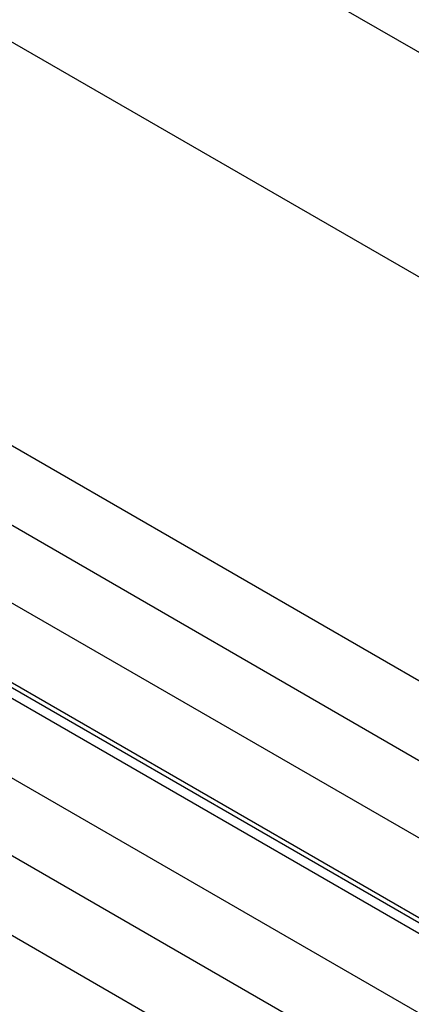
# Model space of a CAD drawing. Header units: millimetres. Extents: x 0 to 25230, y 0 to 17820.
# Tile 179 of 244: x 16386 to 16499, y 11163 to 11449. Entities that reach past the tile are written whole.
import ezdxf

# ---------------------------------------------------------------- set-up
doc = ezdxf.new("R2010")
doc.units = ezdxf.units.MM
doc.linetypes.add('SLD-Sólida', pattern=[0])
doc.layers.add('REFERÊNCIAS', color=9, linetype='SLD-Sólida')

msp = doc.modelspace()

# ---------------------------------------------------------------- linework, layer by layer
at = {"color": 7, "linetype": 'SLD-Sólida', "lineweight": 25, "ltscale": 30}
for p, q in [((17398.19, 10739.59), (16343.36, 11348.53)), ((16333.36, 11331.21), (17378.19, 10728.04)), ((17358.59, 10716.73), (16303.76, 11325.67)), ((16293.76, 11308.35), (17347.58, 10699.99)), ((17045.69, 10869.59), (16343.36, 11275.04)), ((16333.36, 11257.72), (17035.69, 10852.27)), ((17358.59, 10643.24), (16303.76, 11252.18)), ((16293.76, 11234.86), (17347.58, 10626.5))]:
    msp.add_line(p, q, dxfattribs=at)
at = {"layer": 'REFERÊNCIAS', "linetype": 'SLD-Sólida', "lineweight": 25, "ltscale": 30}
for p, q in [((16541.48, 11416.9), (16226.82, 11598.55)), ((16581.85, 11328.27), (16186.44, 11556.54)), ((17048.63, 10871), (16374.25, 11260.32))]:
    msp.add_line(p, q, dxfattribs=at)

doc.saveas('drawing.dxf')
